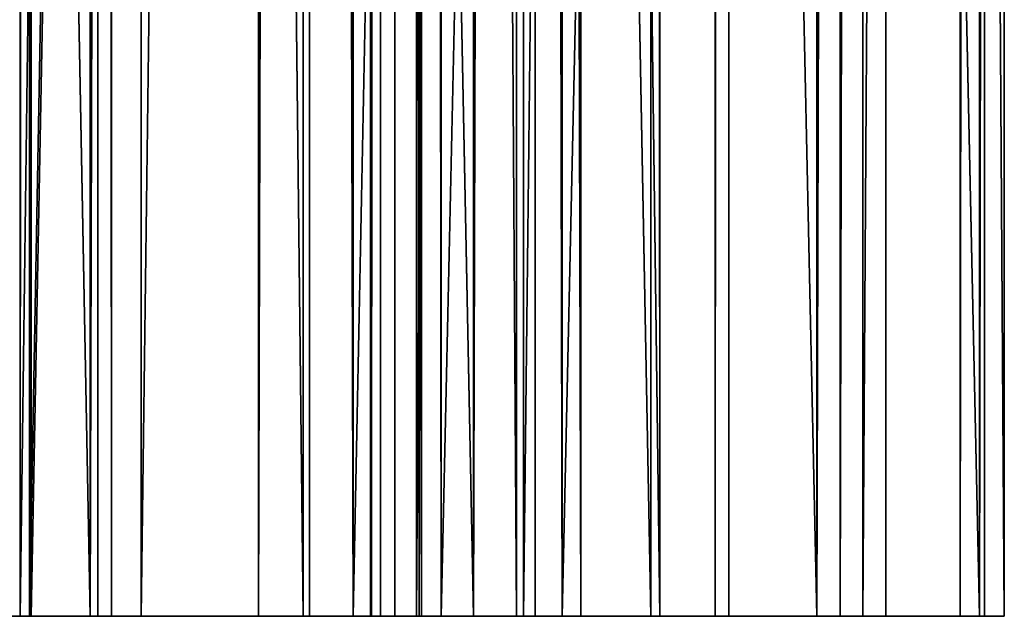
# Model space of a CAD drawing. Extents: x -1687 to 817, y -668 to 832.
# Tile 32 of 182: x -1072 to -992, y -668 to -619. Entities that reach past the tile are written whole.
import ezdxf

# ---------------------------------------------------------------- set-up
doc = ezdxf.new("R2010")
doc.units = 0
doc.header["$LTSCALE"] = 25.4
doc.layers.get('0').update_dxf_attribs({"color": 13, "linetype": 'CONTINUOUS'})
doc.layers.add('WOOD', color=253, linetype='CONTINUOUS')

# ---------------------------------------------------------------- blocks, each defined once
blk = doc.blocks.new('L006_07-00_001_DOMY_LNA_OB')
at = {"color": 0}
for p, q in [((0, 37), (0, 40, -3)), ((0, 40, -3), (0, 40, -37)), ((0, 40, -37), (0, 37, -40)), ((1500, 40, -37), (0, 40, -37)), ((0, 40, -3), (0, 40, -37)), ((0, 40, -3), (1500, 40, -3)), ((0, 40, -37), (0, 37, -40)), ((1500, 40, -37), (0, 40, -37)), ((0, 37), (0, 40, -3)), ((0, 40, -3), (1500, 40, -3)), ((0, 37, -40), (0, 3, -40)), ((0, 3), (0, 37)), ((0, 3), (0, 37)), ((1500, 37), (0, 37)), ((0, 37, -40), (0, 3, -40)), ((0, 37, -40), (1500, 37, -40)), ((0, 37, -40), (1500, 37, -40)), ((1500, 37), (0, 37)), ((0, 3, -40), (0, 0, -37)), ((0, 0, -3), (0, 3)), ((0, 3), (1500, 3)), ((1500, 3, -40), (0, 3, -40)), ((0, 3, -40), (0, 0, -37)), ((1500, 3, -40), (0, 3, -40)), ((0, 0, -3), (0, 3)), ((0, 3), (1500, 3)), ((0, 0, -37), (0, 0, -3)), ((0, 0, -37), (0, 0, -3)), ((0, 0, -37), (1500, 0, -37)), ((1500, 0, -3), (0, 0, -3)), ((0, 0, -37), (1500, 0, -37)), ((1500, 0, -3), (0, 0, -3))]:
    blk.add_line(p, q, dxfattribs=at)
at = {"color": 7}
mesh = blk.add_polyface(dxfattribs=at)
corners = [(0, 3), (0, 0, -37), (0, 0, -3), (0, 3, -40), (0, 37), (0, 37, -40), (0, 40, -3), (0, 40, -37)]
mesh.append_faces([[corners[k] for k in face] for face in [(0, 1, 2), (5, 6, 7)]], dxfattribs={"vtx0": -1, "color": 7})
mesh.append_faces([[corners[k] for k in face] for face in [(1, 0, 3), (3, 4, 5)]], dxfattribs={"vtx0": -1, "vtx1": -1, "color": 7})
mesh.append_faces([[corners[k] for k in face] for face in [(3, 0, 4), (5, 4, 6)]], dxfattribs={"vtx0": -1, "vtx2": -1, "color": 7})
mesh = blk.add_polyface(dxfattribs=at)
corners = [(0, 40, -3), (1500, 40, -37), (0, 40, -37), (1500, 40, -3)]
mesh.append_faces([[corners[k] for k in face] for face in [(0, 1, 2), (1, 0, 3)]], dxfattribs={"vtx0": -1, "color": 7})
mesh = blk.add_polyface(dxfattribs=at)
corners = [(1500, 40, -37), (0, 37, -40), (0, 40, -37), (1500, 37, -40)]
mesh.append_faces([[corners[k] for k in face] for face in [(0, 1, 2), (1, 0, 3)]], dxfattribs={"vtx0": -1, "color": 7})
mesh = blk.add_polyface(dxfattribs=at)
corners = [(0, 37), (1500, 40, -3), (0, 40, -3), (1500, 37)]
mesh.append_faces([[corners[k] for k in face] for face in [(0, 1, 2), (1, 0, 3)]], dxfattribs={"vtx0": -1, "color": 7})
mesh = blk.add_polyface(dxfattribs=at)
corners = [(1500, 3), (0, 37), (0, 3), (1500, 37)]
mesh.append_faces([[corners[k] for k in face] for face in [(0, 1, 2), (1, 0, 3)]], dxfattribs={"vtx0": -1, "color": 7})
mesh = blk.add_polyface(dxfattribs=at)
corners = [(1500, 37, -40), (0, 3, -40), (0, 37, -40), (1500, 3, -40)]
mesh.append_faces([[corners[k] for k in face] for face in [(0, 1, 2), (1, 0, 3)]], dxfattribs={"vtx0": -1, "color": 7})
mesh = blk.add_polyface(dxfattribs=at)
corners = [(1500, 0, -37), (0, 3, -40), (1500, 3, -40), (0, 0, -37)]
mesh.append_faces([[corners[k] for k in face] for face in [(0, 1, 2), (1, 0, 3)]], dxfattribs={"vtx0": -1, "color": 7})
mesh = blk.add_polyface(dxfattribs=at)
corners = [(1500, 0, -3), (0, 3), (0, 0, -3), (1500, 3)]
mesh.append_faces([[corners[k] for k in face] for face in [(0, 1, 2), (1, 0, 3)]], dxfattribs={"vtx0": -1, "color": 7})
mesh = blk.add_polyface(dxfattribs=at)
corners = [(1500, 0, -3), (0, 0, -37), (1500, 0, -37), (0, 0, -3)]
mesh.append_faces([[corners[k] for k in face] for face in [(0, 1, 2), (1, 0, 3)]], dxfattribs={"vtx0": -1, "color": 7})

msp = doc.modelspace()

# ---------------------------------------------------------------- block references
at = {"layer": 'WOOD', "color": 0, "extrusion": (-0.575091, 7.23955e-17, -0.818089), "rotation": 180}
msp.add_blockref('L006_07-00_001_DOMY_LNA_OB', (668.184, 1659.089, -453.283), dxfattribs=at)
at = {"layer": 'WOOD', "color": 0, "extrusion": (0.819939, -2.00545e-16, -0.572451), "rotation": 360}
msp.add_blockref('L006_07-00_001_DOMY_LNA_OB', (-668.184, 624.154, -1705.319), dxfattribs=at)
at = {"layer": 'WOOD', "color": 0, "extrusion": (-0.49365, 9.38726e-18, -0.869661), "rotation": 180}
msp.add_blockref('L006_07-00_001_DOMY_LNA_OB', (668.184, 1602.909, -662.008), dxfattribs=at)
at = {"layer": 'WOOD', "color": 0, "extrusion": (-0.292699, -1.92532e-17, -0.956205), "rotation": 180}
msp.add_blockref('L006_07-00_001_DOMY_LNA_OB', (668.184, 1409.165, -1042.471), dxfattribs=at)
at = {"layer": 'WOOD', "color": 0, "extrusion": (0.285121, -7.95496e-17, -0.958492), "rotation": 360}
msp.add_blockref('L006_07-00_001_DOMY_LNA_OB', (-668.184, -573.135, -1682.665), dxfattribs=at)

doc.saveas('drawing.dxf')
